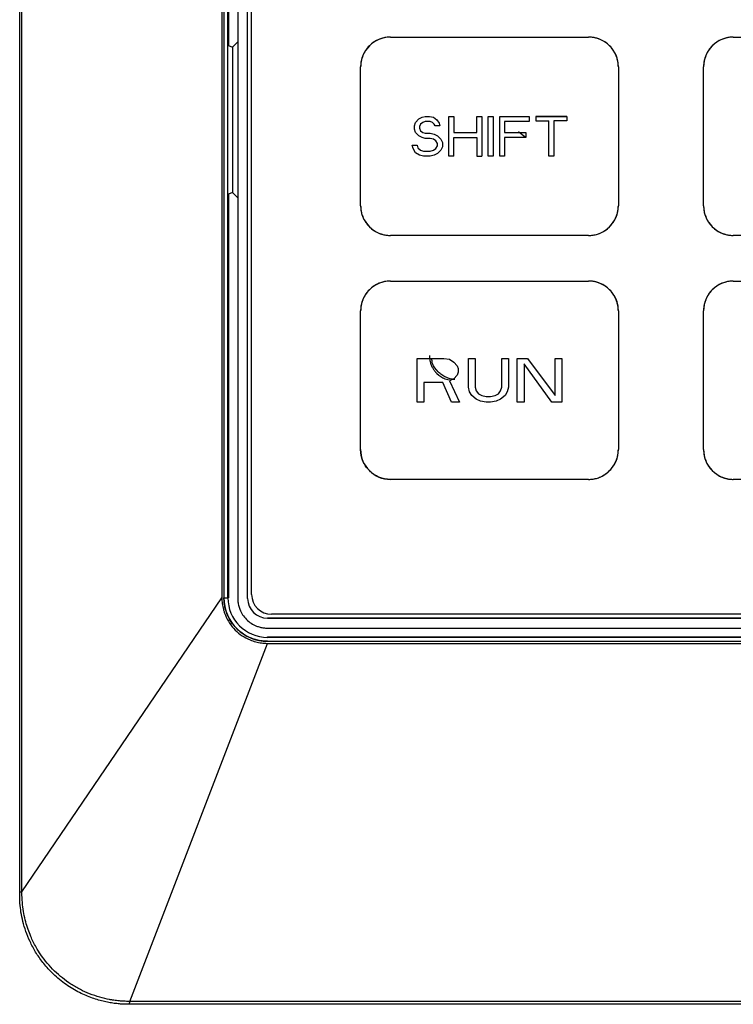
# Model space of a CAD drawing. Header units: millimetres. Extents: x -415 to 5, y -292 to 5.
# Tile 6 of 72: x -321.37 to -314.17, y -98.46 to -88.53. Entities that reach past the tile are written whole.
import ezdxf

# ---------------------------------------------------------------- set-up
doc = ezdxf.new("R2010")
doc.units = ezdxf.units.MM
doc.header["$MEASUREMENT"] = 0
doc.layers.add('实线', color=2, linetype='Continuous', lineweight=25)

msp = doc.modelspace()

# ---------------------------------------------------------------- linework, layer by layer
at = {"layer": '实线', "color": 7, "linetype": 'Continuous', "lineweight": 25}
for p, q in [((-321.3691, -97.3287), (-321.3691, -70.4122)), ((-321.3467, -97.3287), (-321.3467, -70.4122)), ((-319.3293, -74.9511), (-319.3293, -94.3609)), ((-319.3085, -74.9617), (-319.3085, -94.3617)), ((-319.2685, -94.3617), (-319.2685, -74.9617)), ((-319.1691, -74.9678), (-319.1691, -94.3678)), ((-319.0691, -94.3678), (-319.0691, -74.9678)), ((-319.2638, -79.7917), (-319.2638, -88.7917)), ((-319.0291, -94.3279), (-319.0291, -83.9279)), ((-319.1691, -88.7542), (-319.2233, -88.8084)), ((-317.6291, -88.7079), (-315.6291, -88.7079)), ((-317.6291, -88.7079), (-315.6291, -88.7079)), ((-314.1691, -88.7079), (-312.1691, -88.7079)), ((-314.1691, -88.7079), (-312.1691, -88.7079)), ((-319.2638, -88.7917), (-319.2233, -88.8084)), ((-319.2233, -88.8084), (-319.2233, -90.2749)), ((-317.9291, -90.4079), (-317.9291, -89.0079)), ((-317.9291, -89.0079), (-317.9291, -89.0079)), ((-315.3291, -89.0079), (-315.3291, -90.4079)), ((-315.3291, -89.0079), (-315.3291, -89.0079)), ((-314.4691, -90.4079), (-314.4691, -89.0079)), ((-317.3761, -89.5675), (-317.3431, -89.5334)), ((-317.3761, -89.5675), (-317.3431, -89.5335)), ((-317.3431, -89.5335), (-317.31, -89.5164)), ((-317.3431, -89.5334), (-317.31, -89.5164)), ((-317.31, -89.5164), (-317.277, -89.5079)), ((-317.31, -89.5164), (-317.277, -89.5079)), ((-317.277, -89.559), (-317.3018, -89.5675)), ((-317.277, -89.5079), (-317.2358, -89.5079)), ((-317.277, -89.5079), (-317.2358, -89.5079)), ((-317.2275, -89.559), (-317.277, -89.559)), ((-317.2358, -89.5079), (-317.1945, -89.5164)), ((-317.2358, -89.5079), (-317.1945, -89.5164)), ((-317.2027, -89.5675), (-317.2275, -89.559)), ((-317.1945, -89.5164), (-317.1615, -89.542)), ((-317.1945, -89.5164), (-317.1615, -89.5419)), ((-317.1615, -89.5419), (-317.1367, -89.576)), ((-317.1615, -89.542), (-317.1367, -89.576)), ((-317.0377, -89.5079), (-316.9881, -89.5079)), ((-317.0377, -89.9079), (-317.0377, -89.5079)), ((-317.0377, -89.5079), (-317.0377, -89.5079)), ((-317.0377, -89.5079), (-316.9881, -89.5079)), ((-316.9881, -89.5079), (-316.9881, -89.6696)), ((-316.9881, -89.5079), (-316.9881, -89.5079)), ((-316.757, -89.5079), (-316.7075, -89.5079)), ((-316.757, -89.6696), (-316.757, -89.5079)), ((-316.757, -89.5079), (-316.757, -89.5079)), ((-316.757, -89.5079), (-316.7075, -89.5079)), ((-316.7075, -89.5079), (-316.7075, -89.9079)), ((-316.7075, -89.5079), (-316.7075, -89.5079)), ((-316.6415, -89.5079), (-316.5919, -89.5079)), ((-316.6415, -89.9079), (-316.6415, -89.5079)), ((-316.5919, -89.5079), (-316.5919, -89.9079)), ((-316.5259, -89.9079), (-316.5259, -89.5079)), ((-316.5259, -89.5079), (-316.2288, -89.5079)), ((-316.2288, -89.5589), (-316.4764, -89.5589)), ((-316.4764, -89.5589), (-316.4764, -89.6696)), ((-316.2288, -89.5079), (-316.2288, -89.5589)), ((-315.8491, -89.5079), (-316.1627, -89.5079)), ((-316.1627, -89.5079), (-316.1627, -89.5505)), ((-316.1627, -89.5079), (-316.1627, -89.5079)), ((-316.1627, -89.5079), (-315.8491, -89.5079)), ((-316.1627, -89.5505), (-316.0307, -89.5505)), ((-316.0307, -89.9079), (-316.0307, -89.5505)), ((-315.9812, -89.5505), (-315.9812, -89.9079)), ((-315.8491, -89.5505), (-315.9812, -89.5505)), ((-315.8491, -89.5079), (-315.8491, -89.5505)), ((-315.8491, -89.5079), (-315.8491, -89.5079)), ((-317.3843, -89.6015), (-317.3761, -89.5675)), ((-317.3843, -89.6015), (-317.3761, -89.5675)), ((-317.3843, -89.6356), (-317.3843, -89.6015)), ((-317.3843, -89.6015), (-317.3843, -89.6015)), ((-317.3761, -89.6696), (-317.3843, -89.6356)), ((-317.3266, -89.5845), (-317.3348, -89.61)), ((-317.3348, -89.61), (-317.3348, -89.6271)), ((-317.3348, -89.627), (-317.3266, -89.6526)), ((-317.3348, -89.6271), (-317.3266, -89.6526)), ((-317.3018, -89.5675), (-317.3266, -89.5845)), ((-317.3266, -89.6526), (-317.3018, -89.6696)), ((-317.3266, -89.6526), (-317.3018, -89.6696)), ((-317.1862, -89.5845), (-317.2027, -89.5675)), ((-317.178, -89.6015), (-317.1862, -89.5845)), ((-317.1285, -89.6015), (-317.178, -89.6015)), ((-317.1367, -89.576), (-317.1285, -89.6015)), ((-317.1367, -89.576), (-317.1285, -89.6015)), ((-317.1285, -89.6015), (-317.1285, -89.6015)), ((-317.3431, -89.7037), (-317.3761, -89.6696)), ((-317.31, -89.7207), (-317.3431, -89.7037)), ((-317.277, -89.7292), (-317.31, -89.7207)), ((-317.3018, -89.6696), (-317.277, -89.6781)), ((-317.3018, -89.6696), (-317.277, -89.6781)), ((-317.277, -89.6781), (-317.2275, -89.6781)), ((-317.277, -89.6781), (-317.2275, -89.6781)), ((-317.2275, -89.7292), (-317.277, -89.7292)), ((-317.2275, -89.6781), (-317.1862, -89.6866)), ((-317.2275, -89.6781), (-317.1862, -89.6866)), ((-317.1945, -89.7377), (-317.2275, -89.7292)), ((-317.1697, -89.7547), (-317.1945, -89.7377)), ((-317.1862, -89.6866), (-317.1532, -89.7037)), ((-317.1862, -89.6866), (-317.1532, -89.7036)), ((-317.1532, -89.7803), (-317.1697, -89.7547)), ((-317.1532, -89.7036), (-317.1202, -89.7377)), ((-317.1532, -89.7037), (-317.1202, -89.7377)), ((-317.1202, -89.7377), (-317.1037, -89.7717)), ((-317.1202, -89.7377), (-317.1037, -89.7717)), ((-316.9881, -89.6696), (-316.757, -89.6696)), ((-316.9881, -89.6696), (-316.757, -89.6696)), ((-316.9881, -89.9079), (-316.9881, -89.7207)), ((-316.9881, -89.7207), (-316.757, -89.7207)), ((-316.757, -89.7207), (-316.757, -89.9079)), ((-316.4764, -89.6696), (-316.2618, -89.6696)), ((-316.2618, -89.7206), (-316.4764, -89.7206)), ((-316.4764, -89.7206), (-316.4764, -89.9079)), ((-316.2669, -89.7196), (-316.3362, -89.6637)), ((-316.2791, -89.7078), (-316.2786, -89.7014)), ((-316.2791, -89.7148), (-316.2791, -89.7078)), ((-316.2618, -89.6696), (-316.2618, -89.7206)), ((-317.4091, -89.7973), (-317.4091, -89.7972)), ((-317.4091, -89.7972), (-317.3596, -89.7972)), ((-317.4091, -89.7973), (-317.3596, -89.7973)), ((-317.4008, -89.8313), (-317.4091, -89.7973)), ((-317.3761, -89.8739), (-317.4008, -89.8313)), ((-317.3596, -89.7972), (-317.3513, -89.8228)), ((-317.3596, -89.7973), (-317.3513, -89.8228)), ((-317.3513, -89.8228), (-317.3266, -89.8483)), ((-317.3513, -89.8228), (-317.3266, -89.8483)), ((-317.3266, -89.8483), (-317.2935, -89.8569)), ((-317.3266, -89.8483), (-317.2935, -89.8568)), ((-317.2935, -89.8568), (-317.2275, -89.8568)), ((-317.2935, -89.8569), (-317.2275, -89.8569)), ((-317.2275, -89.8569), (-317.1945, -89.8483)), ((-317.2275, -89.8568), (-317.1945, -89.8483)), ((-317.1945, -89.8483), (-317.1697, -89.8313)), ((-317.1945, -89.8483), (-317.1697, -89.8313)), ((-317.1697, -89.8313), (-317.1532, -89.8058)), ((-317.1697, -89.8313), (-317.1532, -89.8058)), ((-317.1532, -89.8058), (-317.1532, -89.7803)), ((-317.1202, -89.8483), (-317.1532, -89.8824)), ((-317.1037, -89.8143), (-317.1202, -89.8483)), ((-317.1037, -89.7717), (-317.1037, -89.8143)), ((-317.1037, -89.7717), (-317.1037, -89.7717)), ((-317.3348, -89.8994), (-317.3761, -89.8739)), ((-317.2935, -89.9079), (-317.3348, -89.8994)), ((-317.2275, -89.9079), (-317.2935, -89.9079)), ((-317.1862, -89.8994), (-317.2275, -89.9079)), ((-317.1532, -89.8824), (-317.1862, -89.8994)), ((-316.9881, -89.9079), (-317.0377, -89.9079)), ((-316.757, -89.9079), (-316.7075, -89.9079)), ((-316.5919, -89.9079), (-316.6415, -89.9079)), ((-316.4764, -89.9079), (-316.5259, -89.9079)), ((-315.9812, -89.9079), (-316.0307, -89.9079)), ((-319.2233, -90.2749), (-319.2638, -90.2917)), ((-319.2638, -90.2917), (-319.2638, -94.3617)), ((-319.2233, -90.2749), (-319.1691, -90.3291)), ((-317.9291, -90.4079), (-317.9291, -90.4079)), ((-315.3291, -90.4079), (-315.3291, -90.4079)), ((-315.6291, -90.7079), (-317.6291, -90.7079)), ((-312.1691, -90.7079), (-314.1691, -90.7079)), ((-317.6291, -91.1679), (-315.6291, -91.1679)), ((-317.6291, -91.1679), (-315.6291, -91.1679)), ((-314.1691, -91.1679), (-312.1691, -91.1679)), ((-314.1691, -91.1679), (-312.1691, -91.1679)), ((-317.9291, -92.8679), (-317.9291, -91.4679)), ((-315.3291, -91.4679), (-315.3291, -92.8679)), ((-314.4691, -92.8679), (-314.4691, -91.4679)), ((-317.3591, -92.3879), (-317.3591, -91.9479)), ((-317.3591, -91.9479), (-317.0896, -91.9479)), ((-317.0896, -91.9479), (-317.0334, -91.9573)), ((-317.0334, -91.9573), (-316.9885, -91.9853)), ((-316.9885, -91.9853), (-316.9548, -92.0228)), ((-316.9548, -92.0228), (-316.9436, -92.0509)), ((-316.8425, -92.2381), (-316.8425, -91.9479)), ((-316.8425, -91.9479), (-316.7751, -91.9479)), ((-316.7751, -91.9479), (-316.7751, -92.2381)), ((-316.5056, -91.9479), (-316.4382, -91.9479)), ((-316.5056, -92.2381), (-316.5056, -91.9479)), ((-316.4382, -91.9479), (-316.4382, -92.2381)), ((-316.3483, -91.9479), (-316.2472, -91.9479)), ((-316.3483, -92.3879), (-316.3483, -91.9479)), ((-316.3483, -91.9479), (-316.3483, -91.9479)), ((-316.3483, -91.9479), (-316.2472, -91.9479)), ((-316.2809, -92.0041), (-316.2809, -92.3879)), ((-316.0002, -92.3879), (-316.2809, -92.0041)), ((-316.2472, -91.9479), (-315.9665, -92.3224)), ((-316.2472, -91.9479), (-315.9665, -92.3224)), ((-315.9665, -91.9479), (-315.8991, -91.9479)), ((-315.9665, -92.3224), (-315.9665, -91.9479)), ((-315.9665, -91.9479), (-315.9665, -91.9479)), ((-315.9665, -91.9479), (-315.8991, -91.9479)), ((-315.8991, -91.9479), (-315.8991, -92.3879)), ((-315.8991, -91.9479), (-315.8991, -91.9479)), ((-316.9548, -92.1164), (-316.9885, -92.1538)), ((-316.9436, -92.0883), (-316.9548, -92.1164)), ((-316.9436, -92.0509), (-316.9436, -92.0883)), ((-317.1008, -92.1913), (-317.2917, -92.1913)), ((-317.2917, -92.1913), (-317.2917, -92.3879)), ((-317.0109, -92.3879), (-317.1008, -92.1913)), ((-316.9885, -92.1538), (-317.0334, -92.1726)), ((-317.0334, -92.1726), (-316.9323, -92.3879)), ((-316.8312, -92.2849), (-316.8425, -92.2381)), ((-316.7751, -92.2381), (-316.7639, -92.2756)), ((-316.5168, -92.2756), (-316.5056, -92.2381)), ((-316.4382, -92.2381), (-316.4494, -92.2849)), ((-316.8088, -92.3224), (-316.8312, -92.2849)), ((-316.7639, -92.3598), (-316.8088, -92.3224)), ((-316.7639, -92.2756), (-316.7414, -92.3036)), ((-316.7414, -92.3036), (-316.7077, -92.3224)), ((-316.7077, -92.3224), (-316.6628, -92.3317)), ((-316.6628, -92.3317), (-316.6179, -92.3317)), ((-316.6179, -92.3317), (-316.5729, -92.3224)), ((-316.5729, -92.3224), (-316.5392, -92.3036)), ((-316.5392, -92.3036), (-316.5168, -92.2756)), ((-316.4719, -92.3224), (-316.5168, -92.3598)), ((-316.4494, -92.2849), (-316.4719, -92.3224)), ((-317.2917, -92.3879), (-317.3591, -92.3879)), ((-316.9323, -92.3879), (-317.0109, -92.3879)), ((-316.7189, -92.3785), (-316.7639, -92.3598)), ((-316.6628, -92.3879), (-316.7189, -92.3785)), ((-316.6179, -92.3879), (-316.6628, -92.3879)), ((-316.5617, -92.3785), (-316.6179, -92.3879)), ((-316.5168, -92.3598), (-316.5617, -92.3785)), ((-316.2809, -92.3879), (-316.3483, -92.3879)), ((-315.8991, -92.3879), (-316.0002, -92.3879)), ((-317.9291, -92.8679), (-317.9291, -92.8679)), ((-315.6291, -93.1679), (-317.6291, -93.1679)), ((-312.1691, -93.1679), (-314.1691, -93.1679)), ((-321.3467, -97.3287), (-319.3293, -94.3609)), ((-319.3085, -94.3617), (-319.2685, -94.3617)), ((-319.2685, -94.3617), (-319.2638, -94.3617)), ((-307.5091, -94.5279), (-318.8291, -94.5279)), ((-318.8691, -94.5678), (-307.4691, -94.5678)), ((-307.4691, -94.5678), (-318.8691, -94.5678)), ((-318.8691, -94.6678), (-307.4691, -94.6678)), ((-320.258, -98.4322), (-318.8691, -94.8217)), ((-318.8691, -94.7611), (-318.8691, -94.7564)), ((-318.8691, -94.7564), (-307.4691, -94.7564)), ((-307.4691, -94.7611), (-318.8691, -94.7611)), ((-318.8691, -94.8011), (-307.4691, -94.8011)), ((-318.8691, -94.8217), (-307.4691, -94.8217)), ((-321.3691, -97.3287), (-321.3467, -97.3287)), ((-321.3691, -97.3617), (-321.3691, -97.3287)), ((-306.0693, -98.4617), (-320.2691, -98.4617)), ((-306.0804, -98.4322), (-320.258, -98.4322)), ((-306.0804, -98.4322), (-320.258, -98.4322))]:
    msp.add_line(p, q, dxfattribs=at)
for centre, radius, start, end in [((-317.6291, -89.0079), 0.3, 89.99999, 179.99999), ((-315.6291, -89.0079), 0.3, 0.00001, 90.00001), ((-314.1691, -89.0079), 0.3, 89.99999, 179.99999), ((-317.6291, -90.4079), 0.3, 180.00001, 270.00001), ((-315.6291, -90.4079), 0.3, 269.99999, 359.99999), ((-314.1691, -90.4079), 0.3, 180.00001, 270.00001), ((-317.6291, -91.4679), 0.3, 89.99999, 179.99999), ((-315.6291, -91.4679), 0.3, 0.00001, 90.00001), ((-314.1691, -91.4679), 0.3, 89.99999, 179.99999), ((-317.6291, -92.8679), 0.3, 180.00001, 270.00001), ((-315.6291, -92.8679), 0.3, 269.99999, 359.99999), ((-314.1691, -92.8679), 0.3, 180.00001, 270.00001), ((-318.8291, -94.3279), 0.2, 180.00001, 270.00001), ((-318.8691, -94.3617), 0.4394, 180, 270), ((-318.8691, -94.3617), 0.3994, 180, 270), ((-318.8691, -94.3678), 0.2, 180.00001, 270.00001), ((-318.8691, -94.3678), 0.2, 180.00001, 270.00001)]:
    msp.add_arc(centre, radius, start, end, dxfattribs=at)
for points, knots in [([(-317.6291, -88.7079), (-317.6367, -88.708), (-317.6518, -88.7084), (-317.6742, -88.711), (-317.6964, -88.7152), (-317.7182, -88.7211), (-317.7517, -88.7329), (-317.795, -88.7553), (-317.8426, -88.7943), (-317.8817, -88.8419), (-317.9063, -88.8897), (-317.9204, -88.9331), (-317.9278, -88.9702), (-317.9286, -88.9953), (-317.9291, -89.0079)], [0, 0, 0, 0, 0.048277, 0.096159, 0.14392, 0.191837, 0.240186, 0.370003, 0.500048, 0.629866, 0.759911, 0.840105, 0.919707, 1, 1, 1, 1]), ([(-315.3291, -89.0079), (-315.3293, -89.0003), (-315.3296, -88.9852), (-315.3322, -88.9627), (-315.3364, -88.9406), (-315.3423, -88.9188), (-315.3542, -88.8853), (-315.3765, -88.842), (-315.4155, -88.7943), (-315.4631, -88.7553), (-315.5109, -88.7306), (-315.5543, -88.7165), (-315.5914, -88.7092), (-315.6165, -88.7083), (-315.6291, -88.7079)], [0, 0, 0, 0, 0.048277, 0.096159, 0.14392, 0.191837, 0.240186, 0.370003, 0.500048, 0.629866, 0.759911, 0.840105, 0.919707, 1, 1, 1, 1]), ([(-314.1691, -88.7079), (-314.1767, -88.708), (-314.1918, -88.7084), (-314.2142, -88.711), (-314.2364, -88.7152), (-314.2582, -88.7211), (-314.2917, -88.7329), (-314.335, -88.7553), (-314.3826, -88.7943), (-314.4217, -88.8419), (-314.4463, -88.8897), (-314.4604, -88.9331), (-314.4678, -88.9702), (-314.4686, -88.9953), (-314.4691, -89.0079)], [0, 0, 0, 0, 0.048277, 0.096159, 0.14392, 0.191837, 0.240186, 0.370003, 0.500048, 0.629866, 0.759911, 0.840105, 0.919707, 1, 1, 1, 1]), ([(-317.9291, -90.4079), (-317.9289, -90.4155), (-317.9286, -90.4306), (-317.926, -90.453), (-317.9218, -90.4752), (-317.9159, -90.497), (-317.904, -90.5305), (-317.8817, -90.5738), (-317.8427, -90.6214), (-317.795, -90.6605), (-317.7472, -90.6851), (-317.7039, -90.6992), (-317.6668, -90.7066), (-317.6417, -90.7074), (-317.6291, -90.7079)], [0, 0, 0, 0, 0.0482774, 0.0961591, 0.1439201, 0.1918374, 0.2401856, 0.370003, 0.5000481, 0.6298656, 0.7599108, 0.8401054, 0.919707, 1, 1, 1, 1]), ([(-315.6291, -90.7079), (-315.6215, -90.7077), (-315.6064, -90.7074), (-315.584, -90.7048), (-315.5618, -90.7006), (-315.54, -90.6947), (-315.5065, -90.6828), (-315.4632, -90.6605), (-315.4156, -90.6215), (-315.3765, -90.5738), (-315.3518, -90.526), (-315.3378, -90.4827), (-315.3304, -90.4456), (-315.3295, -90.4205), (-315.3291, -90.4079)], [0, 0, 0, 0, 0.048277, 0.096159, 0.14392, 0.191837, 0.240186, 0.370003, 0.500048, 0.629866, 0.759911, 0.840105, 0.919707, 1, 1, 1, 1]), ([(-314.4691, -90.4079), (-314.4689, -90.4155), (-314.4686, -90.4306), (-314.466, -90.453), (-314.4618, -90.4752), (-314.4559, -90.497), (-314.444, -90.5305), (-314.4217, -90.5738), (-314.3827, -90.6214), (-314.335, -90.6605), (-314.2872, -90.6851), (-314.2439, -90.6992), (-314.2068, -90.7066), (-314.1817, -90.7074), (-314.1691, -90.7079)], [0, 0, 0, 0, 0.048277, 0.096159, 0.14392, 0.191837, 0.240186, 0.370003, 0.500048, 0.629866, 0.759911, 0.840105, 0.919707, 1, 1, 1, 1]), ([(-317.6291, -91.1679), (-317.6367, -91.1681), (-317.6518, -91.1684), (-317.6742, -91.171), (-317.6964, -91.1752), (-317.7182, -91.1811), (-317.7517, -91.193), (-317.795, -91.2153), (-317.8426, -91.2543), (-317.8817, -91.3019), (-317.9063, -91.3497), (-317.9204, -91.3931), (-317.9278, -91.4302), (-317.9286, -91.4553), (-317.9291, -91.4679)], [0, 0, 0, 0, 0.0482774, 0.0961591, 0.1439201, 0.1918374, 0.2401856, 0.370003, 0.5000481, 0.6298656, 0.7599108, 0.8401054, 0.919707, 1, 1, 1, 1]), ([(-315.3291, -91.4679), (-315.3293, -91.4603), (-315.3296, -91.4452), (-315.3322, -91.4228), (-315.3364, -91.4006), (-315.3423, -91.3788), (-315.3542, -91.3453), (-315.3765, -91.302), (-315.4155, -91.2544), (-315.4631, -91.2153), (-315.5109, -91.1906), (-315.5543, -91.1766), (-315.5914, -91.1692), (-315.6165, -91.1683), (-315.6291, -91.1679)], [0, 0, 0, 0, 0.048277, 0.096159, 0.14392, 0.191837, 0.240186, 0.370003, 0.500048, 0.629866, 0.759911, 0.840105, 0.919707, 1, 1, 1, 1]), ([(-314.1691, -91.1679), (-314.1767, -91.168), (-314.1918, -91.1684), (-314.2142, -91.171), (-314.2364, -91.1752), (-314.2582, -91.1811), (-314.2917, -91.1929), (-314.335, -91.2153), (-314.3826, -91.2543), (-314.4217, -91.3019), (-314.4463, -91.3497), (-314.4604, -91.3931), (-314.4678, -91.4302), (-314.4686, -91.4553), (-314.4691, -91.4679)], [0, 0, 0, 0, 0.048277, 0.096159, 0.14392, 0.191837, 0.240186, 0.370003, 0.500048, 0.629866, 0.759911, 0.840105, 0.919707, 1, 1, 1, 1]), ([(-317.2355, -91.9191), (-317.2353, -91.9259), (-317.2349, -91.9394), (-317.2325, -91.9594), (-317.2286, -91.979), (-317.2232, -91.9982), (-317.2148, -92.0211), (-317.202, -92.047), (-317.1836, -92.075), (-317.1685, -92.0913), (-317.1609, -92.0996)], [0, 0, 0, 0, 0.101648, 0.201961, 0.30154, 0.400993, 0.500937, 0.666705, 0.83211, 1, 1, 1, 1]), ([(-317.1458, -92.0845), (-317.1689, -92.0578), (-317.2037, -92.0174), (-317.2106, -91.9655), (-317.2129, -91.9479)], [0, 0, 0, 0, 0.661805, 1, 1, 1, 1]), ([(-317.1609, -92.0996), (-317.1349, -92.1217), (-317.093, -92.1573), (-317.0391, -92.1639), (-317.0187, -92.1665)], [0, 0, 0, 0, 0.620897, 1, 1, 1, 1]), ([(-316.979, -92.1607), (-316.9869, -92.1599), (-317.0024, -92.1584), (-317.0253, -92.1534), (-317.0477, -92.1467), (-317.0766, -92.135), (-317.1109, -92.116), (-317.1341, -92.095), (-317.1458, -92.0845)], [0, 0, 0, 0, 0.1258682, 0.250592, 0.3751409, 0.5004885, 0.7485594, 1, 1, 1, 1]), ([(-317.6291, -93.1679), (-317.6684, -93.1679), (-317.7076, -93.1601), (-317.7802, -93.13), (-317.8135, -93.1078), (-317.869, -93.0523), (-317.8912, -93.019), (-317.9213, -92.9464), (-317.9291, -92.9072), (-317.9291, -92.8679)], [0, 0, 0, 0, 0.25, 0.25, 0.5, 0.5, 0.75, 0.75, 1, 1, 1, 1]), ([(-315.6291, -93.1679), (-315.6215, -93.1677), (-315.6064, -93.1674), (-315.584, -93.1648), (-315.5618, -93.1606), (-315.54, -93.1547), (-315.5065, -93.1428), (-315.4632, -93.1205), (-315.4156, -93.0815), (-315.3765, -93.0338), (-315.3518, -92.986), (-315.3378, -92.9427), (-315.3304, -92.9056), (-315.3295, -92.8805), (-315.3291, -92.8679)], [0, 0, 0, 0, 0.048277, 0.096159, 0.14392, 0.191837, 0.240186, 0.370003, 0.500048, 0.629866, 0.759911, 0.840105, 0.919707, 1, 1, 1, 1]), ([(-314.4691, -92.8679), (-314.4689, -92.8755), (-314.4686, -92.8906), (-314.466, -92.913), (-314.4618, -92.9352), (-314.4559, -92.957), (-314.444, -92.9905), (-314.4217, -93.0338), (-314.3827, -93.0814), (-314.335, -93.1205), (-314.2872, -93.1451), (-314.2439, -93.1592), (-314.2068, -93.1666), (-314.1817, -93.1674), (-314.1691, -93.1679)], [0, 0, 0, 0, 0.048277, 0.096159, 0.14392, 0.191837, 0.240186, 0.370003, 0.500048, 0.629866, 0.759911, 0.840105, 0.919707, 1, 1, 1, 1]), ([(-319.3293, -94.3609), (-319.3291, -94.371), (-319.3288, -94.3912), (-319.3257, -94.4212), (-319.3208, -94.4509), (-319.3139, -94.4803), (-319.305, -94.5093), (-319.2872, -94.5565), (-319.2541, -94.6191), (-319.1964, -94.689), (-319.1265, -94.7466), (-319.0552, -94.7845), (-318.9886, -94.8072), (-318.9294, -94.8194), (-318.8892, -94.8209), (-318.8691, -94.8217)], [0, 0, 0, 0, 0.041901, 0.08355, 0.125126, 0.166814, 0.208794, 0.251243, 0.375979, 0.500594, 0.625161, 0.749862, 0.833553, 0.916447, 1, 1, 1, 1]), ([(-318.8691, -94.8011), (-318.8784, -94.8009), (-318.8968, -94.8006), (-318.9243, -94.798), (-318.9515, -94.7937), (-318.9783, -94.7877), (-319.0049, -94.7799), (-319.0503, -94.7635), (-319.1121, -94.7317), (-319.1819, -94.6745), (-319.2391, -94.6047), (-319.2752, -94.5347), (-319.2958, -94.4713), (-319.3066, -94.4169), (-319.3079, -94.3801), (-319.3085, -94.3617)], [0, 0, 0, 0, 0.040278, 0.080246, 0.120062, 0.159886, 0.19988, 0.2402, 0.370051, 0.500058, 0.629909, 0.759916, 0.840124, 0.919724, 1, 1, 1, 1]), ([(-319.1691, -94.3678), (-319.1689, -94.3754), (-319.1686, -94.3905), (-319.166, -94.413), (-319.1618, -94.4351), (-319.1559, -94.4569), (-319.144, -94.4904), (-319.1217, -94.5337), (-319.0827, -94.5814), (-319.035, -94.6204), (-318.9872, -94.6451), (-318.9439, -94.6592), (-318.9068, -94.6665), (-318.8817, -94.6674), (-318.8691, -94.6678)], [0, 0, 0, 0, 0.048277, 0.096159, 0.14392, 0.191837, 0.240186, 0.370003, 0.500048, 0.629866, 0.759911, 0.840105, 0.919707, 1, 1, 1, 1]), ([(-320.2691, -98.4617), (-320.2841, -98.4615), (-320.3153, -98.4611), (-320.3637, -98.4579), (-320.4156, -98.4523), (-320.4707, -98.4435), (-320.5287, -98.4312), (-320.5894, -98.4147), (-320.6525, -98.3934), (-320.7174, -98.367), (-320.7837, -98.3348), (-320.8508, -98.2964), (-320.9179, -98.2512), (-320.9843, -98.1989), (-321.0594, -98.1295), (-321.1366, -98.0422), (-321.2089, -97.9378), (-321.2654, -97.8326), (-321.3078, -97.7291), (-321.3377, -97.6292), (-321.3567, -97.5344), (-321.3673, -97.4458), (-321.3685, -97.3889), (-321.3691, -97.3617)], [0, 0, 0, 0, 0.026036, 0.054148, 0.084335, 0.116598, 0.150936, 0.187349, 0.225838, 0.266403, 0.309042, 0.353756, 0.400545, 0.449409, 0.500348, 0.578022, 0.65135, 0.72033, 0.784962, 0.845246, 0.90118, 0.952765, 1, 1, 1, 1]), ([(-320.258, -98.4322), (-320.2731, -98.4321), (-320.3016, -98.4319), (-320.3416, -98.4296), (-320.3763, -98.4265), (-320.4055, -98.423), (-320.4294, -98.4195), (-320.4479, -98.4164), (-320.4911, -98.4086), (-320.5636, -98.3914), (-320.662, -98.3578), (-320.76, -98.3134), (-320.8825, -98.2428), (-321.0231, -98.1312), (-321.1345, -97.9982), (-321.2097, -97.8776), (-321.2524, -97.7911), (-321.2858, -97.7049), (-321.3094, -97.6281), (-321.3283, -97.5449), (-321.3419, -97.4556), (-321.3446, -97.3939), (-321.346, -97.3622)], [0, 0, 0, 0, 0.026839, 0.050531, 0.071077, 0.08848, 0.102738, 0.113851, 0.121819, 0.180491, 0.24589, 0.305862, 0.370957, 0.496194, 0.621937, 0.676389, 0.748062, 0.792616, 0.840089, 0.89048, 0.943783, 1, 1, 1, 1]), ([(-320.258, -98.4322), (-320.2598, -98.4406), (-320.2617, -98.4482), (-320.2654, -98.4587), (-320.2672, -98.4617), (-320.2691, -98.4617)], [0, 0, 0, 0, 0.5, 0.5, 1, 1, 1, 1])]:
    msp.add_open_spline(points, degree=3, knots=knots, dxfattribs=at)
msp.add_open_spline([(-321.346, -97.3622), (-321.3464, -97.351), (-321.3466, -97.3399), (-321.3467, -97.3287)], degree=3, dxfattribs=at)

doc.saveas('drawing.dxf')
